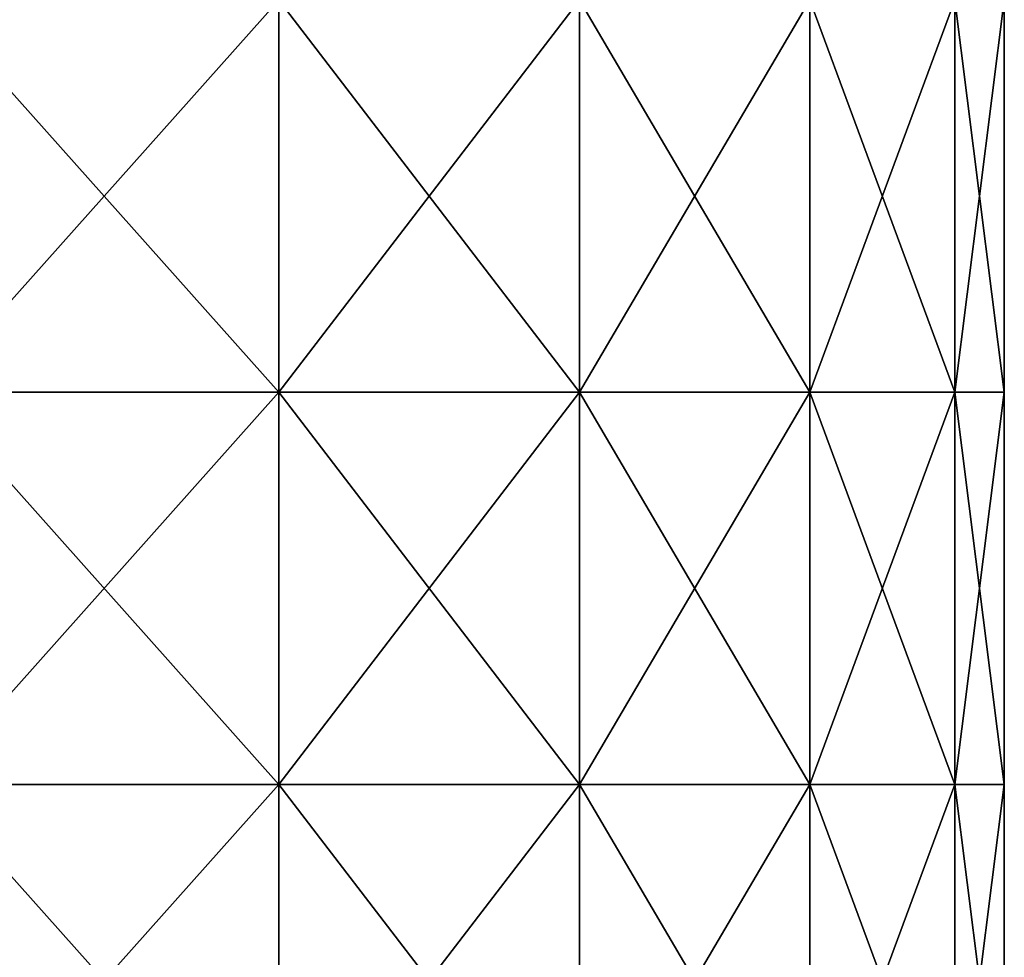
# Model space of a CAD drawing. Extents: x -226 to 210, y 0 to 1475.
# Tile 80 of 102: x 65 to 202, y 831 to 962. Entities that reach past the tile are written whole.
import ezdxf

# ---------------------------------------------------------------- set-up
doc = ezdxf.new("R2010")
doc.units = 0
doc.header["$LTSCALE"] = 117.934031
doc.layers.add('107', color=7, linetype='CONTINUOUS')
doc.layers.add('108', color=7, linetype='CONTINUOUS')

msp = doc.modelspace()

# ---------------------------------------------------------------- linework, layer by layer
at = {"layer": '107', "color": 7, "linetype": 'CONTINUOUS'}
for points in [[(100.88, 964.54, 174.72), (52.22, 964.54, 194.88), (100.88, 910.03, 174.72), (100.88, 964.54, 174.72)], [(100.88, 910.03, 174.72), (52.22, 964.54, 194.88), (52.22, 910.03, 194.88), (100.88, 910.03, 174.72)], [(142.66, 964.54, 142.66), (100.88, 964.54, 174.72), (142.66, 910.03, 142.66), (142.66, 964.54, 142.66)], [(142.66, 910.03, 142.66), (100.88, 964.54, 174.72), (100.88, 910.03, 174.72), (142.66, 910.03, 142.66)], [(174.72, 964.54, 100.88), (142.66, 964.54, 142.66), (174.72, 910.03, 100.88), (174.72, 964.54, 100.88)], [(174.72, 910.03, 100.88), (142.66, 964.54, 142.66), (142.66, 910.03, 142.66), (174.72, 910.03, 100.88)], [(194.88, 964.54, 52.22), (174.72, 964.54, 100.88), (194.88, 910.03, 52.22), (194.88, 964.54, 52.22)], [(194.88, 910.03, 52.22), (174.72, 964.54, 100.88), (174.72, 910.03, 100.88), (194.88, 910.03, 52.22)], [(201.75, 964.54), (194.88, 964.54, 52.22), (201.75, 910.03), (201.75, 964.54)], [(201.75, 910.03), (194.88, 964.54, 52.22), (194.88, 910.03, 52.22), (201.75, 910.03)], [(100.88, 910.03, 174.72), (52.22, 910.03, 194.88), (100.88, 855.52, 174.72), (100.88, 910.03, 174.72)], [(100.88, 855.52, 174.72), (52.22, 910.03, 194.88), (52.22, 855.52, 194.88), (100.88, 855.52, 174.72)], [(142.66, 910.03, 142.66), (100.88, 910.03, 174.72), (142.66, 855.52, 142.66), (142.66, 910.03, 142.66)], [(142.66, 855.52, 142.66), (100.88, 910.03, 174.72), (100.88, 855.52, 174.72), (142.66, 855.52, 142.66)], [(174.72, 910.03, 100.88), (142.66, 910.03, 142.66), (174.72, 855.52, 100.88), (174.72, 910.03, 100.88)], [(174.72, 855.52, 100.88), (142.66, 910.03, 142.66), (142.66, 855.52, 142.66), (174.72, 855.52, 100.88)], [(194.88, 910.03, 52.22), (174.72, 910.03, 100.88), (194.88, 855.52, 52.22), (194.88, 910.03, 52.22)], [(194.88, 855.52, 52.22), (174.72, 910.03, 100.88), (174.72, 855.52, 100.88), (194.88, 855.52, 52.22)], [(201.75, 910.03), (194.88, 910.03, 52.22), (201.75, 855.52), (201.75, 910.03)], [(201.75, 855.52), (194.88, 910.03, 52.22), (194.88, 855.52, 52.22), (201.75, 855.52)], [(100.88, 855.52, 174.72), (52.22, 855.52, 194.88), (100.88, 801, 174.72), (100.88, 855.52, 174.72)], [(100.88, 801, 174.72), (52.22, 855.52, 194.88), (52.22, 801, 194.88), (100.88, 801, 174.72)], [(142.66, 855.52, 142.66), (100.88, 855.52, 174.72), (142.66, 801, 142.66), (142.66, 855.52, 142.66)], [(142.66, 801, 142.66), (100.88, 855.52, 174.72), (100.88, 801, 174.72), (142.66, 801, 142.66)], [(174.72, 855.52, 100.88), (142.66, 855.52, 142.66), (174.72, 801, 100.88), (174.72, 855.52, 100.88)], [(174.72, 801, 100.88), (142.66, 855.52, 142.66), (142.66, 801, 142.66), (174.72, 801, 100.88)], [(194.88, 855.52, 52.22), (174.72, 855.52, 100.88), (194.88, 801, 52.22), (194.88, 855.52, 52.22)], [(194.88, 801, 52.22), (174.72, 855.52, 100.88), (174.72, 801, 100.88), (194.88, 801, 52.22)], [(201.75, 855.52), (194.88, 855.52, 52.22), (201.75, 801), (201.75, 855.52)], [(201.75, 801), (194.88, 855.52, 52.22), (194.88, 801, 52.22), (201.75, 801)]]:
    msp.add_3dface(points, dxfattribs=at)
at = {"layer": '108', "color": 7, "linetype": 'CONTINUOUS'}
for points in [[(52.22, 964.54, -194.88), (100.88, 964.54, -174.72), (52.22, 910.03, -194.88), (52.22, 964.54, -194.88)], [(52.22, 910.03, -194.88), (100.88, 964.54, -174.72), (100.88, 910.03, -174.72), (52.22, 910.03, -194.88)], [(100.88, 964.54, -174.72), (142.66, 964.54, -142.66), (100.88, 910.03, -174.72), (100.88, 964.54, -174.72)], [(100.88, 910.03, -174.72), (142.66, 964.54, -142.66), (142.66, 910.03, -142.66), (100.88, 910.03, -174.72)], [(142.66, 964.54, -142.66), (174.72, 964.54, -100.88), (142.66, 910.03, -142.66), (142.66, 964.54, -142.66)], [(142.66, 910.03, -142.66), (174.72, 964.54, -100.88), (174.72, 910.03, -100.88), (142.66, 910.03, -142.66)], [(174.72, 964.54, -100.88), (194.88, 964.54, -52.22), (174.72, 910.03, -100.88), (174.72, 964.54, -100.88)], [(174.72, 910.03, -100.88), (194.88, 964.54, -52.22), (194.88, 910.03, -52.22), (174.72, 910.03, -100.88)], [(201.75, 964.54), (201.75, 910.03), (194.88, 910.03, -52.22), (201.75, 964.54)], [(194.88, 964.54, -52.22), (201.75, 964.54), (194.88, 910.03, -52.22), (194.88, 964.54, -52.22)], [(52.22, 910.03, -194.88), (100.88, 910.03, -174.72), (52.22, 855.52, -194.88), (52.22, 910.03, -194.88)], [(52.22, 855.52, -194.88), (100.88, 910.03, -174.72), (100.88, 855.52, -174.72), (52.22, 855.52, -194.88)], [(100.88, 910.03, -174.72), (142.66, 910.03, -142.66), (100.88, 855.52, -174.72), (100.88, 910.03, -174.72)], [(100.88, 855.52, -174.72), (142.66, 910.03, -142.66), (142.66, 855.52, -142.66), (100.88, 855.52, -174.72)], [(142.66, 910.03, -142.66), (174.72, 910.03, -100.88), (142.66, 855.52, -142.66), (142.66, 910.03, -142.66)], [(142.66, 855.52, -142.66), (174.72, 910.03, -100.88), (174.72, 855.52, -100.88), (142.66, 855.52, -142.66)], [(174.72, 910.03, -100.88), (194.88, 910.03, -52.22), (174.72, 855.52, -100.88), (174.72, 910.03, -100.88)], [(174.72, 855.52, -100.88), (194.88, 910.03, -52.22), (194.88, 855.52, -52.22), (174.72, 855.52, -100.88)], [(201.75, 910.03), (201.75, 855.52), (194.88, 855.52, -52.22), (201.75, 910.03)], [(194.88, 910.03, -52.22), (201.75, 910.03), (194.88, 855.52, -52.22), (194.88, 910.03, -52.22)], [(52.22, 855.52, -194.88), (100.88, 855.52, -174.72), (52.22, 801, -194.88), (52.22, 855.52, -194.88)], [(52.22, 801, -194.88), (100.88, 855.52, -174.72), (100.88, 801, -174.72), (52.22, 801, -194.88)], [(100.88, 855.52, -174.72), (142.66, 855.52, -142.66), (100.88, 801, -174.72), (100.88, 855.52, -174.72)], [(100.88, 801, -174.72), (142.66, 855.52, -142.66), (142.66, 801, -142.66), (100.88, 801, -174.72)], [(142.66, 855.52, -142.66), (174.72, 855.52, -100.88), (142.66, 801, -142.66), (142.66, 855.52, -142.66)], [(142.66, 801, -142.66), (174.72, 855.52, -100.88), (174.72, 801, -100.88), (142.66, 801, -142.66)], [(174.72, 855.52, -100.88), (194.88, 855.52, -52.22), (174.72, 801, -100.88), (174.72, 855.52, -100.88)], [(174.72, 801, -100.88), (194.88, 855.52, -52.22), (194.88, 801, -52.22), (174.72, 801, -100.88)], [(201.75, 855.52), (201.75, 801), (194.88, 801, -52.22), (201.75, 855.52)], [(194.88, 855.52, -52.22), (201.75, 855.52), (194.88, 801, -52.22), (194.88, 855.52, -52.22)]]:
    msp.add_3dface(points, dxfattribs=at)

doc.saveas('drawing.dxf')
